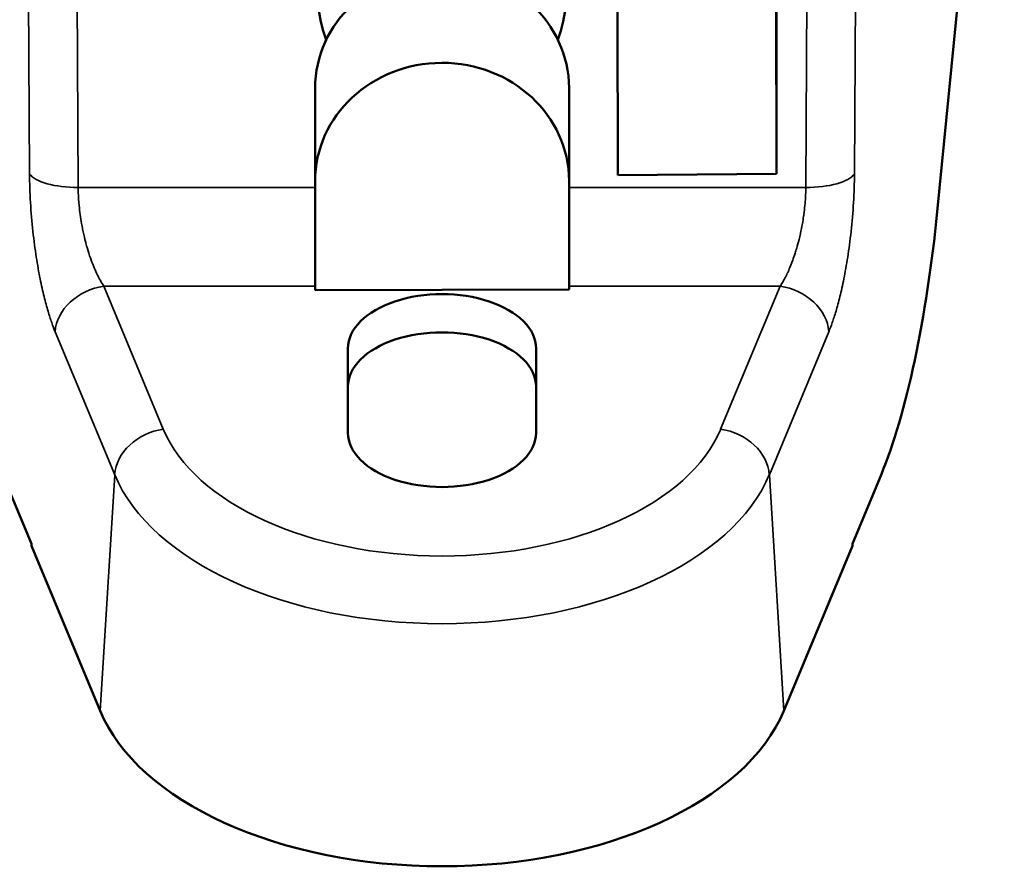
# Model space of a CAD drawing. Header units: inches. Extents: x 1 to 237, y 4 to 150.
# Tile 106 of 166: x 187.68 to 190.63, y 54.64 to 57.18. Entities that reach past the tile are written whole.
import ezdxf

# ---------------------------------------------------------------- set-up
doc = ezdxf.new("R2010")
doc.units = ezdxf.units.IN
doc.header["$LTSCALE"] = 7
doc.header["$MEASUREMENT"] = 0
doc.layers.add('Visible (ANSI)', color=7, linetype='Continuous', lineweight=50)
doc.layers.add('Visible Narrow (ANSI)', color=7, linetype='Continuous', lineweight=35)

msp = doc.modelspace()

# ---------------------------------------------------------------- linework, layer by layer
at = {"layer": 'Visible (ANSI)'}
for p, q in [((190.6314, 58.6475), (190.4305, 56.6018)), ((189.9501, 56.7159), (189.948, 57.7546)), ((189.9501, 56.8658), (189.949, 57.4055)), ((189.4751, 56.711), (189.4741, 57.2063)), ((188.5688, 56.694), (188.5688, 56.9718)), ((189.3288, 56.9725), (189.3294, 56.6467)), ((189.9501, 56.8658), (189.9501, 56.7159)), ((188.5694, 56.3675), (188.5688, 56.6933)), ((189.3288, 56.6946), (189.3294, 56.3689)), ((189.9501, 56.7159), (189.4751, 56.711)), ((187.852, 56.6746), (187.852, 56.6746)), ((190.0451, 56.6746), (190.0451, 56.6746)), ((189.3294, 56.3689), (189.3294, 56.6467)), ((189.3294, 56.3689), (188.5694, 56.3675)), ((188.6671, 56.1927), (188.6671, 55.9404)), ((189.2301, 55.9404), (189.2301, 56.1927)), ((187.6338, 55.8161), (187.7202, 55.6082)), ((190.2634, 55.8161), (190.177, 55.6082)), ((187.7202, 55.6082), (187.7198, 55.6022)), ((190.177, 55.6082), (190.1773, 55.6022)), ((187.9252, 55.1082), (187.7198, 55.6022)), ((189.9719, 55.1082), (190.1773, 55.6022))]:
    msp.add_line(p, q, dxfattribs=at)
for centre, major_axis, ratio, start_param, end_param in [((188.9486, 57.2349), (0.3693, 0), 0.930766, 5.932512, 9.77679), ((188.9488, 56.9718), (-0.38, 0), 0.930766, 3.143484, 6.283185), ((188.9488, 56.694), (-0.38, 0), 0.930766, 3.143484, 6.285076), ((190.2125, 56.6385), (0.0942, 0.9956), 0.220562, 3.761413, 4.696371), ((188.9486, 56.1927), (0.2815, 0), 0.57735, 0, 3.141593), ((188.9486, 56.0783), (0.2815, 0), 0.57735, 0, 3.141593), ((188.9486, 55.9404), (-0.2815, 0), 0.57735, 0, 3.141593), ((188.9486, 55.25), (-1.0524, 0), 0.57735, 0.235619, 2.905973)]:
    msp.add_ellipse(centre, major_axis=major_axis, ratio=ratio, start_param=start_param, end_param=end_param, dxfattribs=at)
at = {"layer": 'Visible Narrow (ANSI)'}
for p, q in [((187.8598, 56.6745), (187.8301, 62.192)), ((187.7141, 56.7156), (187.6848, 62.1693)), ((190.1931, 58.5843), (190.183, 56.7156)), ((190.0415, 57.4378), (190.0374, 56.6745)), ((189.3288, 56.6946), (189.3288, 56.9725)), ((187.8598, 56.6745), (188.5688, 56.6745)), ((189.3294, 56.6745), (190.0374, 56.6745)), ((187.8624, 56.6236), (187.8624, 56.6236)), ((190.0348, 56.6236), (190.0348, 56.6236)), ((187.9366, 56.379), (188.5694, 56.379)), ((188.1146, 55.9509), (187.9366, 56.379)), ((189.3294, 56.379), (189.9605, 56.379)), ((189.9605, 56.379), (189.7825, 55.9509)), ((187.969, 55.8147), (187.7909, 56.2427)), ((190.1062, 56.2427), (189.9282, 55.8147)), ((187.969, 55.8147), (187.9252, 55.1082)), ((189.9282, 55.8147), (189.9719, 55.1082))]:
    msp.add_line(p, q, dxfattribs=at)
for centre, major_axis, ratio, start_param, end_param in [((187.8598, 56.7294), (-0.15, -0.0008), 0.36561, 0.239244, 1.56883), ((190.0374, 56.7294), (0.15, -0.0008), 0.36561, 4.714367, 6.04399), ((187.9366, 56.2565), (-0.1385, -0.0576), 0.793937, 4.393514, 5.911951), ((189.9605, 56.2565), (0.1385, -0.0576), 0.793937, 0.371235, 1.889672), ((188.1146, 55.8284), (-0.1385, -0.0576), 0.793937, 4.393513, 5.91195), ((188.9486, 56.0665), (0.8577, 0), 0.57735, 3.377212, 6.047566), ((189.7825, 55.8284), (0.1385, -0.0576), 0.793937, 0.371235, 1.889672), ((188.9486, 55.9504), (1.0074, 0), 0.57735, 3.377212, 6.047566)]:
    msp.add_ellipse(centre, major_axis=major_axis, ratio=ratio, start_param=start_param, end_param=end_param, dxfattribs=at)
for points, knots in [([(187.7909, 56.2427), (187.7876, 56.2508), (187.7806, 56.2689), (187.7696, 56.303), (187.7579, 56.346), (187.7459, 56.3994), (187.7342, 56.4644), (187.7239, 56.5413), (187.7162, 56.6302), (187.7143, 56.6871), (187.7141, 56.7156)], [0, 0, 0, 0, 0.125, 0.25, 0.375, 0.5, 0.625, 0.75, 0.875, 0.999996, 0.999996, 0.999996, 0.999996]), ([(190.183, 56.7156), (190.1829, 56.6871), (190.181, 56.6302), (190.1733, 56.5413), (190.1629, 56.4644), (190.1512, 56.3994), (190.1393, 56.346), (190.1276, 56.303), (190.1165, 56.2689), (190.1095, 56.2508), (190.1062, 56.2427)], [0.000004, 0.000004, 0.000004, 0.000004, 0.125, 0.25, 0.375, 0.5, 0.625, 0.75, 0.875, 1, 1, 1, 1]), ([(187.9366, 56.379), (187.9333, 56.384), (187.9298, 56.3897), (187.9232, 56.4014), (187.9201, 56.4073), (187.9163, 56.4151), (187.9157, 56.4163), (187.9119, 56.4243), (187.9087, 56.4317), (187.9048, 56.4414), (187.9041, 56.443), (187.9004, 56.4525), (187.8972, 56.4611), (187.8933, 56.4729), (187.8925, 56.4754), (187.8887, 56.4872), (187.8858, 56.4969), (187.8821, 56.5111), (187.8811, 56.5148), (187.8777, 56.5284), (187.8754, 56.5387), (187.8721, 56.5551), (187.871, 56.5608), (187.8685, 56.5753), (187.8671, 56.5842), (187.8646, 56.6023), (187.8635, 56.6115), (187.8614, 56.6336), (187.8605, 56.6465), (187.8599, 56.6644), (187.8598, 56.6695), (187.8598, 56.6745)], [0, 0, 0, 0, 0.125, 0.125, 0.2301746, 0.2301746, 0.25, 0.25, 0.3550434, 0.3550434, 0.375, 0.375, 0.473678, 0.473678, 0.5, 0.5, 0.5926236, 0.5926236, 0.625, 0.625, 0.7075298, 0.7075298, 0.75, 0.75, 0.8125, 0.8125, 0.875, 0.875, 0.9640953, 0.9640953, 1, 1, 1, 1]), ([(190.0374, 56.6745), (190.0373, 56.6645), (190.0369, 56.6543), (190.0359, 56.6362), (190.0352, 56.6284), (190.0336, 56.6117), (190.0326, 56.6028), (190.0311, 56.5921), (190.0309, 56.5902), (190.0295, 56.5809), (190.0284, 56.5737), (190.0253, 56.5563), (190.0234, 56.5464), (190.0199, 56.5307), (190.0185, 56.5246), (190.0148, 56.5096), (190.0124, 56.501), (190.0086, 56.4877), (190.007, 56.4828), (190.003, 56.4703), (190.0006, 56.4631), (189.9966, 56.4522), (189.9951, 56.4483), (189.9911, 56.4382), (189.9886, 56.4322), (189.9848, 56.4235), (189.9834, 56.4205), (189.9795, 56.4124), (189.9771, 56.4075), (189.9735, 56.4006), (189.9722, 56.3983), (189.9686, 56.3918), (189.9662, 56.3879), (189.9628, 56.3825), (189.9617, 56.3807), (189.9605, 56.379)], [0, 0, 0, 0, 0.071198, 0.071198, 0.125, 0.125, 0.185839, 0.185839, 0.19895, 0.19895, 0.25, 0.25, 0.325059, 0.325059, 0.375, 0.375, 0.451608, 0.451608, 0.5, 0.5, 0.578192, 0.578192, 0.625, 0.625, 0.704739, 0.704739, 0.75, 0.75, 0.831358, 0.831358, 0.875, 0.875, 0.957656, 0.957656, 1, 1, 1, 1])]:
    msp.add_open_spline(points, degree=3, knots=knots, dxfattribs=at)

doc.saveas('drawing.dxf')
